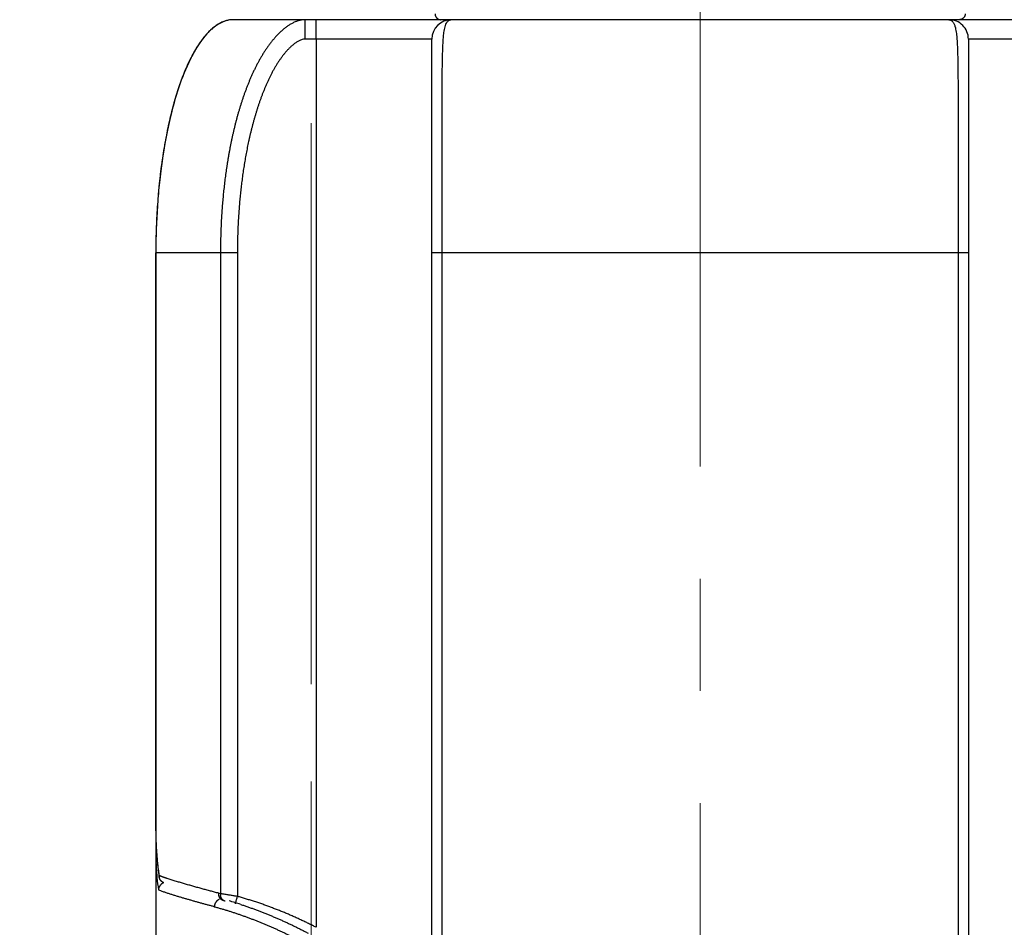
# Model space of a CAD drawing. Header units: millimetres. Extents: x 0 to 1071, y 0 to 742.
# Tile 120 of 130: x 759 to 785, y 438 to 462. Entities that reach past the tile are written whole.
import ezdxf

# ---------------------------------------------------------------- set-up
doc = ezdxf.new("R2010")
doc.units = ezdxf.units.MM
doc.header["$LTSCALE"] = 0.454724
doc.linetypes.add('CENTER', pattern=[50.8, 31.75, -6.35, 6.35, -6.35])
doc.layers.add('NoLayerName_001', color=7, linetype='Continuous')
doc.styles.get("Standard").update_dxf_attribs({"font": 'txt', "bigfont": 'extfont2'})
doc.dimstyles.get("Standard").update_dxf_attribs({"dimtxt": 2.5, "dimasz": 2.5, "dimexe": 1, "dimexo": 1, "dimtad": 1, "dimdec": 3, "dimzin": 0, "dimdsep": 46, "dimtxsty": 'Standard', "dimcen": 2.5, "dimadec": 3, "dimazin": 0, "dimtfac": 0.75, "dimtdec": 3, "dimtmove": 0, "dimatfit": 3, "dimfxl": 1, "dimarcsym": 0})

# ---------------------------------------------------------------- blocks, each defined once
blk = doc.blocks.new('_OPEN30')
at = {"color": 0, "linetype": 'ByBlock', "lineweight": -2}
for p, q in [((-1, 0.267949), (0, 0)), ((0, 0), (-1, -0.267949)), ((0, 0), (-1, 0))]:
    blk.add_line(p, q, dxfattribs=at)
blk = doc.blocks.new('*D112')
at = {"layer": 'Defpoints', "color": 0}
for p in [(766.703, 444.589), (776.703, 427.089), (766.703, 405.506)]:
    blk.add_point(p, dxfattribs=at)
at = {"layer": 'NoLayerName_001', "color": 0, "linetype": 'Continuous', "lineweight": 13}
for p, q in [((766.703, 442.089), (766.703, 403.006)), ((776.703, 424.589), (776.703, 403.006)), ((762.953, 405.506), (759.203, 405.506)), ((776.703, 405.506), (766.703, 405.506)), ((776.703, 405.506), (799.537, 405.506)), ((780.453, 405.506), (784.203, 405.506))]:
    blk.add_line(p, q, dxfattribs=at)
at = {"layer": 'NoLayerName_001', "color": 0, "lineweight": 13, "xscale": 3.75, "yscale": 3.75, "zscale": 3.75}
blk.add_blockref('_OPEN30', (766.703, 405.506), dxfattribs=at)
at = {"layer": 'NoLayerName_001', "color": 0, "lineweight": 13, "xscale": 3.75, "yscale": 3.75, "zscale": 3.75, "rotation": 180}
blk.add_blockref('_OPEN30', (776.703, 405.506), dxfattribs=at)
at = {"layer": 'NoLayerName_001', "color": 0, "lineweight": 13, "insert": (791.87, 412.381), "char_height": 8.75, "attachment_point": 5}
blk.add_mtext('\\W0.8000;10', dxfattribs=at)

msp = doc.modelspace()

# ---------------------------------------------------------------- linework, layer by layer
at = {"layer": 'NoLayerName_001', "color": 4, "linetype": 'CENTER', "lineweight": 13}
for p, q in [((766.703257, 444.589453), (766.703257, 582.089453)), ((776.703257, 427.089454), (776.703257, 485.348693))]:
    msp.add_line(p, q, dxfattribs=at)
at = {"layer": 'NoLayerName_001', "color": 60, "linetype": 'Continuous', "lineweight": 25}
for p, q in [((788.703257, 461.689454), (764.703257, 461.689454)), ((769.803257, 461.189454), (766.54656, 461.189454)), ((766.829437, 461.189454), (766.829437, 438.33325)), ((769.803257, 435.118472), (769.803257, 461.189454)), ((786.859955, 461.189454), (783.603257, 461.189454)), ((783.603257, 461.189454), (783.603257, 435.118472)), ((764.802913, 455.689454), (762.703257, 455.689454)), ((762.703257, 440.813198), (762.703257, 455.689454)), ((762.703257, 455.689454), (762.703257, 434.439454)), ((764.366685, 455.689454), (764.366685, 439.198044)), ((764.802913, 455.689454), (764.802913, 439.128259)), ((783.603257, 455.689454), (769.803257, 455.689454)), ((770.06622, 435.115114), (770.06622, 455.689454)), ((783.340294, 455.689454), (783.340294, 435.115114)), ((762.712454, 440.405644), (762.726511, 440.177064)), ((762.77407, 439.743298), (762.792626, 439.62396)), ((762.792613, 439.623986), (762.790196, 439.662735))]:
    msp.add_line(p, q, dxfattribs=at)
for points in [[(762.703257, 440.81326), (762.704818, 440.642136), (762.712454, 440.405644)], [(762.726511, 440.177064), (762.747037, 439.956304), (762.77407, 439.743298)]]:
    msp.add_lwpolyline(points, dxfattribs=at)
for centre, radius, start, end in [((764.703936, 461.018562), 0.670909, 92.3413795, 98.922053), ((764.703546, 461.022131), 0.667323, 90.0247503, 98.9041062), ((764.703267, 461.030204), 0.659249, 90.0008101, 92.3246304), ((770.303257, 461.189454), 0.5, 90, 180), ((770.303284, 461.582439), 0.107014, 90.014422, 97.3656527), ((783.103257, 461.189454), 0.5, 359.9999533, 90), ((780.53316, 455.689288), 17.829902, 179.006522, 179.9994677), ((780.531783, 455.689296), 17.828526, 179.0402617, 179.9994939), ((771.67242, 440.812346), 8.969163, 179.99456, 180.9288292), ((771.284014, 440.806808), 8.580718, 180.9338938, 181.1949008), ((770.900836, 440.79822), 8.197444, 181.1907428, 182.4580283), ((770.378067, 440.777475), 7.674267, 182.4706771, 182.951661), ((770.184692, 440.767595), 7.48064, 182.952356, 183.2781218), ((769.964793, 440.754796), 7.260368, 183.2765086, 183.9335313), ((769.646495, 440.732728), 6.941306, 183.9320419, 184.8059811), ((768.983672, 440.67467), 6.27595, 184.7847902, 188.1212033), ((769.14035, 440.214374), 6.435249, 183.9501241, 185.4120234), ((768.228561, 440.573618), 5.51414, 188.1901342, 189.5083719), ((763.348997, 441.043205), 1.489295, 247.9617869, 248.4934234), ((768.488435, 440.15213), 5.78037, 185.4072698, 188.5325777), ((762.979225, 439.283774), 0.208338, 130.3724921, 139.8927363), ((761.855458, 429.841751), 9.687439, 74.9759157, 75.2484605), ((764.585653, 439.184789), 0.219369, 176.5360727, 188.3172525), ((762.020459, 430.137374), 9.240376, 71.9151729, 73.8721936)]:
    msp.add_arc(centre, radius, start, end, dxfattribs=at)
msp.add_ellipse((764.703257, 455.689454), major_axis=(0, -6), ratio=0.333333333, start_param=3.141592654, end_param=4.71238898, dxfattribs=at)
for points, knots in [([(764.599884, 461.681353), (764.567334, 461.67385), (764.500136, 461.661824), (764.402627, 461.623011), (764.305652, 461.571844), (764.209908, 461.506137), (764.115442, 461.426759), (764.022488, 461.333663), (763.931242, 461.227057), (763.841946, 461.107122), (763.754734, 460.974214), (763.669788, 460.828704), (763.587295, 460.670974), (763.507447, 460.501408), (763.43044, 460.320391), (763.356467, 460.128312), (763.285731, 459.925569), (763.21844, 459.712608), (763.154706, 459.489969), (763.094658, 459.258228), (763.038429, 459.017973), (762.986152, 458.76979), (762.937957, 458.514268), (762.893979, 458.251994), (762.854348, 457.983563), (762.819202, 457.709595), (762.788577, 457.430755), (762.762533, 457.147734), (762.741065, 456.861226), (762.724418, 456.571922), (762.711887, 456.280534), (762.708196, 456.085585), (762.705759, 455.987921)], [0, 0, 0, 0, 0.100211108, 0.204120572, 0.313217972, 0.428745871, 0.551710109, 0.682907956, 0.822962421, 0.972321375, 1.131185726, 1.299616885, 1.477589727, 1.665013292, 1.861746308, 2.067608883, 2.28239139, 2.505831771, 2.737535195, 2.977058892, 3.223942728, 3.477713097, 3.73788602, 4.003969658, 4.275466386, 4.551858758, 4.832561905, 5.116969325, 5.40446977, 5.694448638, 5.986289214, 6.279373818, 6.279373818, 6.279373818, 6.279373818]), ([(764.600257, 461.681412), (764.567741, 461.673937), (764.50062, 461.661964), (764.403211, 461.623273), (764.306334, 461.572253), (764.210683, 461.506722), (764.116307, 461.427548), (764.023436, 461.334684), (763.932268, 461.228337), (763.843043, 461.108686), (763.755896, 460.976086), (763.671007, 460.830904), (763.588563, 460.673523), (763.508756, 460.504325), (763.43178, 460.323695), (763.35783, 460.132018), (763.287104, 459.929693), (763.219814, 459.717162), (763.156069, 459.494961), (763.096001, 459.263665), (763.039741, 459.02386), (762.98742, 458.776129), (762.93917, 458.52106), (762.895124, 458.259239), (762.855413, 457.991257), (762.820174, 457.717731), (762.789445, 457.439325), (762.763287, 457.156724), (762.741693, 456.870622), (762.724908, 456.581708), (762.712229, 456.290691), (762.708429, 456.095981), (762.705938, 455.998433)], [0, 0, 0, 0, 0.100091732, 0.203866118, 0.312809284, 0.428161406, 0.550926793, 0.681901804, 0.821708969, 0.970797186, 1.129369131, 1.297487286, 1.475127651, 1.662200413, 1.858565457, 2.064044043, 2.278427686, 2.501457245, 2.732741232, 2.971838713, 3.218291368, 3.471627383, 3.731364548, 3.99701277, 4.268076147, 4.544040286, 4.824323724, 5.108322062, 5.395426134, 5.68502339, 5.976499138, 6.269237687, 6.269237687, 6.269237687, 6.269237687]), ([(766.550923, 461.689453), (766.522866, 461.687377), (766.466319, 461.68605), (766.38349, 461.667032), (766.303319, 461.639876), (766.226556, 461.604266), (766.15311, 461.562548), (766.082705, 461.515924), (766.015301, 461.46513), (765.950677, 461.410875), (765.888695, 461.353641), (765.829182, 461.293849), (765.771966, 461.231844), (765.716964, 461.167841), (765.664065, 461.102059), (765.613161, 461.03471), (765.564132, 460.966004), (765.516867, 460.896107), (765.471303, 460.825119), (765.427358, 460.753133), (765.38495, 460.680238), (765.343995, 460.606521), (765.304415, 460.532061), (765.266162, 460.456911), (765.229182, 460.381125), (765.193421, 460.304756), (765.158824, 460.227856), (765.125339, 460.15047), (765.092931, 460.072631), (765.061562, 459.994368), (765.031194, 459.915712), (765.001788, 459.836693), (764.973307, 459.757338), (764.945727, 459.677666), (764.91902, 459.597697), (764.89316, 459.517451), (764.868121, 459.436946), (764.84387, 459.356202), (764.820417, 459.275224), (764.797627, 459.194055), (764.783145, 459.139748), (764.775815, 459.112619)], [0, 0, 0, 0, 0.084402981, 0.169107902, 0.253664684, 0.338083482, 0.422504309, 0.506868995, 0.591230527, 0.675569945, 0.759902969, 0.844243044, 0.928586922, 1.012958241, 1.097362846, 1.181784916, 1.266189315, 1.350552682, 1.434892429, 1.519223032, 1.603551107, 1.68787597, 1.772196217, 1.856516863, 1.940840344, 2.025165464, 2.109487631, 2.193803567, 2.27811659, 2.362429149, 2.446741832, 2.53105346, 2.615362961, 2.699671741, 2.783980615, 2.868289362, 2.952596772, 3.036902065, 3.121206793, 3.205512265, 3.289819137, 3.289819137, 3.289819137, 3.289819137]), ([(766.54656, 461.189454), (766.54659, 461.222793), (766.546603, 461.285304), (766.546843, 461.372818), (766.547157, 461.445747), (766.547516, 461.50409), (766.547869, 461.547846), (766.548202, 461.581183), (766.548504, 461.606185), (766.548775, 461.624938), (766.54898, 461.63744), (766.549136, 461.645773), (766.549265, 461.652019), (766.549409, 461.658263), (766.549569, 461.664517), (766.549724, 461.670778), (766.549954, 461.67702), (766.550144, 461.683263), (766.550699, 461.687383), (766.550923, 461.689454)], [0, 0, 0, 0, 0.1000173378, 0.1875325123, 0.2625454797, 0.3188054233, 0.3625627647, 0.3938185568, 0.4188222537, 0.4375749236, 0.4500818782, 0.4563332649, 0.4625794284, 0.4688215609, 0.4750729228, 0.481347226, 0.4876084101, 0.4938171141, 0.500066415, 0.500066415, 0.500066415, 0.500066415]), ([(766.829437, 461.189454), (766.829467, 461.222793), (766.82948, 461.285304), (766.829719, 461.372818), (766.830034, 461.445747), (766.830393, 461.50409), (766.830746, 461.547846), (766.831079, 461.581183), (766.831381, 461.606185), (766.831652, 461.624938), (766.831857, 461.63744), (766.832012, 461.645773), (766.832142, 461.652019), (766.832285, 461.658263), (766.832446, 461.664517), (766.832601, 461.670778), (766.832831, 461.67702), (766.833021, 461.683263), (766.833576, 461.687383), (766.8338, 461.689454)], [0, 0, 0, 0, 0.1000173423, 0.1875325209, 0.2625454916, 0.3188054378, 0.3625627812, 0.3938185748, 0.4188222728, 0.4375749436, 0.4500818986, 0.4563332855, 0.4625794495, 0.4688215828, 0.475072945, 0.4813472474, 0.4876084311, 0.4938171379, 0.5000664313, 0.5000664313, 0.5000664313, 0.5000664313]), ([(767.169215, 461.69537), (767.169827, 461.694167), (767.170553, 461.69147), (767.173033, 461.690223), (767.174024, 461.689454)], [0, 0, 0, 0, 0.004049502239, 0.007812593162, 0.007812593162, 0.007812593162, 0.007812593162]), ([(769.886614, 461.838668), (769.886695, 461.836082), (769.886759, 461.830899), (769.887448, 461.823143), (769.888485, 461.815415), (769.889932, 461.807741), (769.891768, 461.800143), (769.893993, 461.792647), (769.896601, 461.785276), (769.899592, 461.778055), (769.902956, 461.771005), (769.906681, 461.764142), (769.910755, 461.757484), (769.915167, 461.751048), (769.919905, 461.744851), (769.924957, 461.738908), (769.930312, 461.733238), (769.935958, 461.727857), (769.941878, 461.722778), (769.948056, 461.718013), (769.954475, 461.713575), (769.961118, 461.709476), (769.96797, 461.70573), (769.975012, 461.702349), (769.982229, 461.699346), (769.989598, 461.69673), (769.997096, 461.694505), (770.004697, 461.692675), (770.012376, 461.69124), (770.020107, 461.690223), (770.027866, 461.689561), (770.03305, 461.689523), (770.035637, 461.689454)], [0, 0, 0, 0, 0.0077623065, 0.015543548, 0.0233399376, 0.0311473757, 0.0389616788, 0.0467788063, 0.0545950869, 0.0624075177, 0.0702154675, 0.0780199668, 0.0858217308, 0.0936212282, 0.1014188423, 0.1092150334, 0.117010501, 0.1248062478, 0.13260303, 0.1404012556, 0.1482012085, 0.1560032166, 0.163807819, 0.1716159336, 0.1794289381, 0.1872464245, 0.1950651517, 0.202881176, 0.210690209, 0.2184878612, 0.2262698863, 0.2340324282, 0.2340324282, 0.2340324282, 0.2340324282]), ([(770.06622, 455.689454), (770.066346, 456.902827), (770.063915, 458.235161), (770.067356, 459.662655), (770.068642, 459.948151), (770.070112, 460.162272), (770.071444, 460.305018), (770.072538, 460.400181), (770.073483, 460.47155), (770.074574, 460.542915), (770.07583, 460.614274), (770.077274, 460.685628), (770.078955, 460.756977), (770.080915, 460.828325), (770.083201, 460.899672), (770.085852, 460.971019), (770.088938, 461.042357), (770.092749, 461.113657), (770.097549, 461.184883), (770.103639, 461.255997), (770.111193, 461.326963), (770.120996, 461.39773), (770.133957, 461.467935), (770.152248, 461.537373), (770.179665, 461.602523), (770.220184, 461.665671), (770.268239, 461.67854), (770.289565, 461.68857)], [0, 0, 0, 0, 3.640119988, 3.996994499, 4.282491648, 4.496616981, 4.639371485, 4.710748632, 4.782124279, 4.85349748, 4.924867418, 4.996234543, 5.067602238, 5.138974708, 5.210356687, 5.281753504, 5.353163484, 5.424568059, 5.495953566, 5.567317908, 5.638673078, 5.710049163, 5.781538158, 5.852964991, 5.92430248, 5.995499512, 6.06619941, 6.06619941, 6.06619941, 6.06619941]), ([(783.103257, 461.689453), (783.104863, 461.689415), (783.108079, 461.689394), (783.112896, 461.689033), (783.117703, 461.688482), (783.122488, 461.687708), (783.127243, 461.686725), (783.131955, 461.685537), (783.136614, 461.684148), (783.141211, 461.682563), (783.145734, 461.680785), (783.150175, 461.67882), (783.154524, 461.676672), (783.15878, 461.674353), (783.162941, 461.67187), (783.167005, 461.669234), (783.17097, 461.666453), (783.174835, 461.663537), (783.178599, 461.660495), (783.182256, 461.657334), (783.18582, 461.654076), (783.188096, 461.651805), (783.189245, 461.650683)], [0, 0, 0, 0, 0.00481728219, 0.009645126, 0.01448291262, 0.01932947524, 0.02418318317, 0.02904202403, 0.03390368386, 0.03876562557, 0.04362516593, 0.04847958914, 0.053328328, 0.05817367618, 0.06301736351, 0.06786029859, 0.07270262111, 0.07754375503, 0.08238246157, 0.087216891, 0.09204463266, 0.0968627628, 0.0968627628, 0.0968627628, 0.0968627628]), ([(783.519901, 461.838668), (783.51982, 461.836082), (783.519756, 461.830899), (783.519067, 461.823143), (783.51803, 461.815415), (783.516582, 461.807741), (783.514747, 461.800143), (783.512522, 461.792647), (783.509913, 461.785276), (783.506923, 461.778055), (783.503559, 461.771005), (783.499834, 461.764142), (783.49576, 461.757484), (783.491348, 461.751048), (783.48661, 461.744851), (783.481557, 461.738908), (783.476202, 461.733238), (783.470556, 461.727857), (783.464636, 461.722778), (783.458459, 461.718013), (783.45204, 461.713575), (783.445396, 461.709476), (783.438545, 461.70573), (783.431503, 461.702349), (783.424286, 461.699346), (783.416916, 461.69673), (783.409419, 461.694505), (783.401818, 461.692675), (783.394139, 461.69124), (783.386407, 461.690223), (783.378648, 461.689561), (783.373465, 461.689523), (783.370878, 461.689454)], [0, 0, 0, 0, 0.0077623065, 0.015543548, 0.0233399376, 0.0311473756, 0.0389616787, 0.0467788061, 0.0545950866, 0.0624075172, 0.070215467, 0.0780199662, 0.0858217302, 0.0936212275, 0.1014188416, 0.1092150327, 0.1170105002, 0.124806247, 0.1326030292, 0.1404012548, 0.1482012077, 0.1560032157, 0.1638078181, 0.1716159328, 0.1794289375, 0.187246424, 0.1950651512, 0.2028811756, 0.2106902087, 0.2184878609, 0.226269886, 0.2340324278, 0.2340324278, 0.2340324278, 0.2340324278]), ([(783.189245, 461.650683), (783.203349, 461.630118), (783.235791, 461.59118), (783.259431, 461.518959), (783.277121, 461.446345), (783.289402, 461.372457), (783.298645, 461.298228), (783.305739, 461.223739), (783.311292, 461.149148), (783.315846, 461.074492), (783.319538, 460.999783), (783.322537, 460.925039), (783.324998, 460.850273), (783.327098, 460.775498), (783.328911, 460.70072), (783.330464, 460.62594), (783.331797, 460.551157), (783.333327, 460.451443), (783.334873, 460.326793), (783.3365, 460.152276), (783.337993, 459.927892), (783.339365, 459.603778), (783.342215, 458.182656), (783.340232, 456.861258), (783.340295, 455.689454)], [0, 0, 0, 0, 0.074808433, 0.150053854, 0.224788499, 0.29957614, 0.374417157, 0.449222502, 0.524012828, 0.598804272, 0.673602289, 0.748407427, 0.823215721, 0.898020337, 0.972819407, 1.047615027, 1.122409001, 1.197202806, 1.346793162, 1.496386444, 1.720775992, 2.019959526, 2.468735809, 5.984148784, 5.984148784, 5.984148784, 5.984148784]), ([(766.54656, 461.189454), (766.520143, 461.18531), (766.466153, 461.181642), (766.392004, 461.148409), (766.322301, 461.108834), (766.256881, 461.061993), (766.195229, 461.010492), (766.136816, 460.955383), (766.081452, 460.897314), (766.028733, 460.836851), (765.97845, 460.774346), (765.930355, 460.710137), (765.884291, 460.64445), (765.840147, 460.577444), (765.79779, 460.509284), (765.75709, 460.440126), (765.717907, 460.370115), (765.680172, 460.299331), (765.643814, 460.227842), (765.608757, 460.15571), (765.574926, 460.082997), (765.542251, 460.00976), (765.510689, 459.936037), (765.480192, 459.861866), (765.450715, 459.787285), (765.422208, 459.712331), (765.394632, 459.637032), (765.367955, 459.561411), (765.342143, 459.48549), (765.317162, 459.40929), (765.292978, 459.332833), (765.269569, 459.256132), (765.246918, 459.179201), (765.225004, 459.102053), (765.203808, 459.0247), (765.183309, 458.947156), (765.163491, 458.869433), (765.144327, 458.791544), (765.125823, 458.713499), (765.107864, 458.635329), (765.096479, 458.583085), (765.090713, 458.556981)], [0, 0, 0, 0, 0.080219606, 0.160504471, 0.240673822, 0.320984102, 0.401340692, 0.481568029, 0.561757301, 0.641947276, 0.722153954, 0.802363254, 0.882575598, 0.962805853, 1.043052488, 1.123298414, 1.20352083, 1.283725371, 1.363922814, 1.444118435, 1.524312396, 1.604503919, 1.684695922, 1.764889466, 1.845083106, 1.925273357, 2.005460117, 2.085646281, 2.165833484, 2.246022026, 2.326211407, 2.406402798, 2.486597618, 2.566796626, 2.646999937, 2.727207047, 2.807416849, 2.887627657, 2.967837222, 3.048042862, 3.128243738, 3.128243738, 3.128243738, 3.128243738]), ([(764.775815, 459.112619), (764.768722, 459.085426), (764.754366, 459.031083), (764.733851, 458.949305), (764.713928, 458.86738), (764.694696, 458.785287), (764.676111, 458.703043), (764.658169, 458.620652), (764.640856, 458.538125), (764.624158, 458.455469), (764.608064, 458.372693), (764.592561, 458.289806), (764.577635, 458.206814), (764.563274, 458.123726), (764.549473, 458.040545), (764.536224, 457.957278), (764.523519, 457.873926), (764.511353, 457.790496), (764.499718, 457.706991), (764.488607, 457.623414), (764.478013, 457.539771), (764.467929, 457.456065), (764.458349, 457.372301), (764.449265, 457.288482), (764.440673, 457.204611), (764.432572, 457.120692), (764.424956, 457.036727), (764.417822, 456.95272), (764.411166, 456.868672), (764.404985, 456.784588), (764.399275, 456.700469), (764.394033, 456.61632), (764.389255, 456.532143), (764.384937, 456.44794), (764.381078, 456.363715), (764.377678, 456.27947), (764.374735, 456.195209), (764.372244, 456.110934), (764.370223, 456.026649), (764.3686, 455.942355), (764.367959, 455.886154), (764.367584, 455.858055)], [0, 0, 0, 0, 0.084308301, 0.168617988, 0.252929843, 0.337244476, 0.421562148, 0.505882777, 0.590205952, 0.674530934, 0.758856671, 0.8431818, 0.92750466, 1.011824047, 1.096140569, 1.180455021, 1.26476805, 1.349080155, 1.433391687, 1.517702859, 1.602013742, 1.686324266, 1.77063423, 1.854943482, 1.939252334, 2.023561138, 2.107870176, 2.192179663, 2.27648975, 2.360800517, 2.445111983, 2.529424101, 2.61373676, 2.698049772, 2.78236285, 2.866675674, 2.950987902, 3.035299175, 3.119609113, 3.203917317, 3.288223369, 3.288223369, 3.288223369, 3.288223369]), ([(765.090713, 458.556981), (765.085146, 458.530835), (765.073868, 458.478573), (765.05781, 458.400001), (765.042253, 458.321331), (765.027279, 458.242549), (765.012854, 458.163667), (764.998974, 458.084687), (764.985627, 458.005618), (764.972802, 457.926464), (764.960489, 457.84723), (764.948683, 457.76792), (764.937376, 457.688538), (764.926563, 457.609085), (764.916236, 457.529566), (764.90639, 457.449983), (764.897017, 457.37034), (764.888111, 457.29064), (764.879666, 457.210885), (764.871675, 457.131079), (764.864135, 457.051226), (764.857043, 456.971327), (764.850399, 456.891387), (764.844198, 456.811409), (764.83844, 456.731395), (764.833122, 456.651349), (764.828242, 456.571274), (764.823797, 456.491174), (764.819786, 456.411051), (764.816207, 456.330909), (764.813057, 456.25075), (764.810334, 456.170579), (764.808036, 456.090398), (764.806161, 456.01021), (764.804704, 455.930019), (764.803679, 455.849827), (764.803018, 455.769639), (764.802982, 455.716181), (764.802913, 455.689454)], [0, 0, 0, 0, 0.080197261, 0.160391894, 0.240584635, 0.320775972, 0.400966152, 0.481155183, 0.561342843, 0.641528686, 0.721712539, 0.801895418, 0.882078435, 0.962262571, 1.042448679, 1.122637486, 1.202829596, 1.283025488, 1.363225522, 1.443429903, 1.523638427, 1.603850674, 1.684066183, 1.764284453, 1.844504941, 1.924727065, 2.004950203, 2.085173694, 2.16539684, 2.245618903, 2.32583911, 2.406056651, 2.486270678, 2.566480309, 2.646684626, 2.726882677, 2.807073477, 2.887256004, 2.887256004, 2.887256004, 2.887256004]), ([(764.367584, 455.858055), (764.367359, 455.829954), (764.366759, 455.773756), (764.366759, 455.717554), (764.366684, 455.689454)], [0, 0, 0, 0, 0.0843034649, 0.1686038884, 0.1686038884, 0.1686038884, 0.1686038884]), ([(762.703257, 440.288538), (762.703271, 440.279907), (762.703278, 440.262647), (762.703404, 440.236756), (762.703602, 440.210866), (762.703884, 440.184977), (762.704249, 440.159087), (762.704697, 440.133198), (762.705229, 440.10731), (762.705848, 440.081423), (762.706553, 440.055538), (762.707347, 440.029655), (762.708229, 440.003775), (762.709203, 439.977899), (762.710267, 439.952026), (762.711424, 439.926157), (762.712675, 439.900293), (762.71402, 439.874434), (762.715461, 439.848581), (762.717002, 439.822734), (762.718628, 439.796893), (762.71981, 439.779673), (762.720388, 439.771062)], [0, 0, 0, 0, 0.0258906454, 0.0517812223, 0.0776719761, 0.1035631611, 0.1294550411, 0.1553478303, 0.1812414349, 0.2071356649, 0.2330303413, 0.2589252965, 0.2848203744, 0.3107154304, 0.3366103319, 0.3625049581, 0.3883992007, 0.4142929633, 0.4401861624, 0.4660787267, 0.4919705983, 0.5178617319, 0.5178617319, 0.5178617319, 0.5178617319]), ([(762.715233, 440.34193), (762.714859, 440.341094), (762.714099, 440.339428), (762.713031, 440.336896), (762.712009, 440.334345), (762.711041, 440.331771), (762.710125, 440.329175), (762.709263, 440.326558), (762.708455, 440.32392), (762.707703, 440.321264), (762.707006, 440.31859), (762.706366, 440.315901), (762.705784, 440.313198), (762.705259, 440.310484), (762.704794, 440.307759), (762.704388, 440.305025), (762.704043, 440.302285), (762.703758, 440.299539), (762.703535, 440.29679), (762.703377, 440.294039), (762.703274, 440.291288), (762.703268, 440.289454), (762.703258, 440.288538)], [0, 0, 0, 0, 0.00274738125, 0.00549462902, 0.00824259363, 0.01099216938, 0.01374429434, 0.01649975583, 0.01925829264, 0.0220192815, 0.02478211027, 0.02754618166, 0.03031091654, 0.03307575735, 0.03584017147, 0.03860365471, 0.04136573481, 0.04412597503, 0.04688397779, 0.04963938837, 0.05239189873, 0.05514125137, 0.05514125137, 0.05514125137, 0.05514125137]), ([(762.877681, 439.629745), (762.87518, 439.630641), (762.870176, 439.632428), (762.86268, 439.635136), (762.85519, 439.637859), (762.847707, 439.640603), (762.840232, 439.643369), (762.83401, 439.645693), (762.829037, 439.647566), (762.82531, 439.648977), (762.821586, 439.650395), (762.817865, 439.651821), (762.814146, 439.653254), (762.810431, 439.654695), (762.806718, 439.656143), (762.804246, 439.657116), (762.80301, 439.657602)], [0, 0, 0, 0, 0.00796994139, 0.01593990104, 0.0239099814, 0.03188022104, 0.03985053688, 0.04782085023, 0.05180598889, 0.05579110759, 0.05977620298, 0.06376127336, 0.06774631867, 0.07173134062, 0.0757163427, 0.0797013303, 0.0797013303, 0.0797013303, 0.0797013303]), ([(762.995295, 439.589559), (762.991361, 439.590859), (762.983492, 439.593456), (762.9717, 439.597382), (762.959913, 439.601327), (762.948135, 439.605297), (762.936365, 439.609293), (762.924605, 439.613317), (762.912855, 439.617371), (762.901117, 439.621459), (762.88939, 439.625577), (762.881585, 439.628358), (762.877681, 439.629745)], [0, 0, 0, 0, 0.0124291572, 0.0248583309, 0.0372876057, 0.049717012, 0.0621464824, 0.0745759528, 0.0870053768, 0.0994347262, 0.1118639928, 0.1242931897, 0.1242931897, 0.1242931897, 0.1242931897]), ([(762.81988, 439.417989), (762.818466, 439.416252), (762.815595, 439.412809), (762.811538, 439.407441), (762.807633, 439.401953), (762.803911, 439.396332), (762.80037, 439.390589), (762.797016, 439.384729), (762.793854, 439.37876), (762.790888, 439.372687), (762.788124, 439.366519), (762.785565, 439.36026), (762.783218, 439.353919), (762.781084, 439.347503), (762.779166, 439.34102), (762.777467, 439.33448), (762.775989, 439.32789), (762.774735, 439.321259), (762.773705, 439.314595), (762.772911, 439.307907), (762.77232, 439.301204), (762.772154, 439.296724), (762.772042, 439.294487)], [0, 0, 0, 0, 0.006718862, 0.0134460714, 0.0201806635, 0.0269216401, 0.0336679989, 0.0404187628, 0.0471730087, 0.0539298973, 0.0606887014, 0.0674488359, 0.0742097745, 0.0809705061, 0.0877298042, 0.0944864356, 0.1012391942, 0.1079869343, 0.1147286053, 0.1214632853, 0.1281902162, 0.1349088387, 0.1349088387, 0.1349088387, 0.1349088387]), ([(762.85668, 439.510806), (762.855023, 439.512256), (762.851668, 439.515114), (762.846864, 439.519665), (762.842199, 439.524368), (762.837704, 439.529244), (762.833378, 439.53428), (762.829231, 439.53947), (762.825267, 439.544805), (762.821495, 439.55028), (762.817919, 439.555886), (762.814547, 439.561618), (762.811385, 439.567467), (762.808434, 439.573424), (762.805698, 439.579481), (762.803176, 439.585627), (762.800871, 439.591855), (762.798786, 439.598154), (762.796918, 439.604517), (762.79528, 439.610934), (762.793837, 439.617391), (762.793094, 439.621735), (762.792695, 439.6239)], [0, 0, 0, 0, 0.0066049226, 0.013219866, 0.0198436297, 0.0264749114, 0.0331123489, 0.0397545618, 0.0464001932, 0.0530479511, 0.0596966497, 0.0663452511, 0.0729930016, 0.0796395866, 0.0862845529, 0.0929271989, 0.0995666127, 0.1062017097, 0.1128312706, 0.119453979, 0.1260684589, 0.1326733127, 0.1326733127, 0.1326733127, 0.1326733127]), ([(762.908792, 439.479857), (762.907238, 439.479278), (762.904117, 439.478146), (762.899495, 439.476279), (762.894907, 439.474312), (762.890363, 439.472229), (762.885866, 439.470036), (762.881419, 439.467734), (762.877025, 439.465327), (762.87269, 439.462815), (762.868415, 439.460202), (762.864206, 439.45749), (762.860066, 439.45468), (762.855997, 439.451776), (762.852006, 439.448776), (762.848086, 439.445697), (762.84555, 439.443555), (762.844273, 439.442496)], [0, 0, 0, 0, 0.00497521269, 0.00995951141, 0.01495162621, 0.01995022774, 0.02495393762, 0.02996133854, 0.03497098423, 0.03998140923, 0.04499113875, 0.04999869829, 0.05500262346, 0.06000146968, 0.06499382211, 0.06997830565, 0.0749535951, 0.0749535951, 0.0749535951, 0.0749535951]), ([(762.905669, 439.480807), (762.904498, 439.481317), (762.902146, 439.48232), (762.898662, 439.483928), (762.895202, 439.485598), (762.891774, 439.48734), (762.888378, 439.489149), (762.885016, 439.491026), (762.881692, 439.492969), (762.878406, 439.494978), (762.875162, 439.497052), (762.87196, 439.499189), (762.868804, 439.501389), (762.865695, 439.50365), (762.862636, 439.505974), (762.859623, 439.508349), (762.857665, 439.509992), (762.85668, 439.510806)], [0, 0, 0, 0, 0.00383242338, 0.00766994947, 0.01151176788, 0.01535706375, 0.01920502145, 0.0230548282, 0.02690567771, 0.03075677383, 0.0346073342, 0.03845659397, 0.04230380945, 0.04614826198, 0.04998926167, 0.05382615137, 0.05765831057, 0.05765831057, 0.05765831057, 0.05765831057]), ([(764.322151, 439.209883), (764.286566, 439.219293), (764.215382, 439.238054), (764.108698, 439.266547), (764.002079, 439.295286), (763.895544, 439.324335), (763.806841, 439.348817), (763.735929, 439.368583), (763.682771, 439.383501), (763.629641, 439.398515), (763.576539, 439.41363), (763.523467, 439.428849), (763.470427, 439.444177), (763.417422, 439.459625), (763.364455, 439.475207), (763.311532, 439.490935), (763.258656, 439.506822), (763.20583, 439.522878), (763.153062, 439.539126), (763.100373, 439.555627), (763.047761, 439.572367), (763.012792, 439.583855), (762.995295, 439.589559)], [0, 0, 0, 0, 0.110421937, 0.220845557, 0.331269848, 0.441694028, 0.552117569, 0.607329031, 0.662540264, 0.717751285, 0.77296213, 0.828172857, 0.883383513, 0.938594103, 0.993804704, 1.04901549, 1.104226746, 1.159438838, 1.214651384, 1.269863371, 1.325074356, 1.380284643, 1.380284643, 1.380284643, 1.380284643]), ([(764.207104, 438.863006), (764.179522, 438.870399), (764.124349, 438.885148), (764.041652, 438.907502), (763.958995, 438.93001), (763.876391, 438.952707), (763.793841, 438.9756), (763.71135, 438.998701), (763.62892, 439.022022), (763.54656, 439.045584), (763.477991, 439.065446), (763.423179, 439.081485), (763.382093, 439.093593), (763.341031, 439.105784), (763.299993, 439.118061), (763.258982, 439.130427), (763.217998, 439.142887), (763.17705, 439.155465), (763.136145, 439.168181), (763.095292, 439.181058), (763.054498, 439.194119), (763.013771, 439.207384), (762.97312, 439.220878), (762.932552, 439.234616), (762.892086, 439.248664), (762.85179, 439.263193), (762.81162, 439.278088), (762.785271, 439.289112), (762.772044, 439.294486)], [0, 0, 0, 0, 0.08566523, 0.171331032, 0.256997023, 0.342662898, 0.428328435, 0.513993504, 0.599658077, 0.68532238, 0.770986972, 0.813819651, 0.85665275, 0.899486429, 0.94232087, 0.985156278, 1.027992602, 1.070829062, 1.113664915, 1.15649966, 1.199333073, 1.242165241, 1.28499661, 1.327827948, 1.370660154, 1.413496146, 1.456336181, 1.499167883, 1.499167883, 1.499167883, 1.499167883]), ([(764.447411, 439.016664), (764.444263, 439.017621), (764.437909, 439.01939), (764.428657, 439.022941), (764.419603, 439.027), (764.410815, 439.031637), (764.402326, 439.036801), (764.394176, 439.042471), (764.386401, 439.048623), (764.379019, 439.05523), (764.372045, 439.062265), (764.365493, 439.069703), (764.359375, 439.077519), (764.353705, 439.085689), (764.348497, 439.094188), (764.343753, 439.102982), (764.339471, 439.112039), (764.335652, 439.121327), (764.332295, 439.130811), (764.329401, 439.14046), (764.326969, 439.150241), (764.324998, 439.160122), (764.323491, 439.170068), (764.322442, 439.180048), (764.32187, 439.190029), (764.321702, 439.199981), (764.322043, 439.206588), (764.322157, 439.209883)], [0, 0, 0, 0, 0.0098723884, 0.0197726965, 0.0296938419, 0.0396266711, 0.0495606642, 0.0594846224, 0.0693915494, 0.0792889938, 0.0891862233, 0.0990909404, 0.1090095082, 0.1189471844, 0.1289083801, 0.1388961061, 0.1489106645, 0.1589497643, 0.1690088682, 0.1790815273, 0.1891597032, 0.1992340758, 0.2092943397, 0.2193294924, 0.229328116, 0.2392786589, 0.2491697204, 0.2491697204, 0.2491697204, 0.2491697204]), ([(764.802913, 439.128259), (764.773844, 439.132988), (764.715711, 439.142487), (764.628473, 439.156491), (764.533936, 439.171485), (764.453918, 439.18401), (764.395753, 439.193309), (764.373952, 439.196863), (764.366685, 439.198044)], [0, 0, 0, 0, 0.0883550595, 0.1767101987, 0.2650655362, 0.3755097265, 0.4196871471, 0.4417758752, 0.4417758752, 0.4417758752, 0.4417758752]), ([(764.398949, 439.072297), (764.398161, 439.073508), (764.396565, 439.075917), (764.394298, 439.079612), (764.392107, 439.083355), (764.390008, 439.087152), (764.387998, 439.091), (764.386078, 439.094898), (764.384247, 439.098843), (764.382507, 439.102832), (764.380855, 439.106863), (764.379294, 439.110931), (764.377821, 439.115034), (764.376438, 439.11917), (764.375144, 439.123334), (764.37394, 439.127525), (764.372824, 439.131739), (764.371797, 439.135973), (764.370859, 439.140224), (764.370012, 439.14449), (764.369242, 439.148766), (764.368815, 439.151628), (764.368591, 439.153057)], [0, 0, 0, 0, 0.0043340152, 0.00866845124, 0.013004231, 0.01734226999, 0.02168347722, 0.02602851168, 0.03037726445, 0.03472939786, 0.03908447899, 0.04344198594, 0.04780131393, 0.05216178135, 0.05652263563, 0.06088305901, 0.0652421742, 0.0695990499, 0.07395270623, 0.07830212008, 0.08264623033, 0.08698394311, 0.08698394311, 0.08698394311, 0.08698394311]), ([(764.752027, 438.93531), (764.752237, 438.936344), (764.752688, 438.938311), (764.753084, 438.941368), (764.754006, 438.944284), (764.754726, 438.947299), (764.755434, 438.950276), (764.756171, 438.953242), (764.758212, 438.96117), (764.760762, 438.971085), (764.764653, 438.985938), (764.769098, 439.00276), (764.775146, 439.02551), (764.783098, 439.055164), (764.792427, 439.089748), (764.799424, 439.115421), (764.802913, 439.128259)], [0, 0, 0, 0, 0.003165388, 0.0060505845, 0.0092257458, 0.0123141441, 0.0153493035, 0.0184059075, 0.0214833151, 0.0399081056, 0.0491195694, 0.0675465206, 0.0921066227, 0.1197391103, 0.1596525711, 0.1995659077, 0.1995659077, 0.1995659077, 0.1995659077]), ([(766.829437, 438.33325), (766.796993, 438.349597), (766.732213, 438.382512), (766.634377, 438.430564), (766.536146, 438.477817), (766.437452, 438.524119), (766.338324, 438.569499), (766.238761, 438.613937), (766.138772, 438.657425), (766.038363, 438.699953), (765.93754, 438.741511), (765.836312, 438.782089), (765.734685, 438.821677), (765.632664, 438.860246), (765.530253, 438.897765), (765.42746, 438.934204), (765.324289, 438.969534), (765.220746, 439.003721), (765.11684, 439.036749), (765.012562, 439.068533), (764.907974, 439.099246), (764.837903, 439.118486), (764.802913, 439.128259)], [0, 0, 0, 0, 0.108987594, 0.217984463, 0.326989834, 0.436003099, 0.545023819, 0.654051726, 0.763086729, 0.872128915, 0.981178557, 1.090236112, 1.199301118, 1.308369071, 1.417435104, 1.526495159, 1.635546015, 1.74458531, 1.853611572, 1.962624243, 2.071623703, 2.180611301, 2.180611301, 2.180611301, 2.180611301]), ([(764.280941, 439.016567), (764.278793, 439.014619), (764.274432, 439.010789), (764.268261, 439.004634), (764.262315, 438.998245), (764.256641, 438.991595), (764.251235, 438.984709), (764.246109, 438.9776), (764.241269, 438.970283), (764.236724, 438.962774), (764.23248, 438.955087), (764.228545, 438.947238), (764.224927, 438.93924), (764.221628, 438.93111), (764.218651, 438.922861), (764.215999, 438.914508), (764.213673, 438.906066), (764.211679, 438.897548), (764.210013, 438.88897), (764.208694, 438.880345), (764.207671, 438.87169), (764.207321, 438.865896), (764.207104, 438.863006)], [0, 0, 0, 0, 0.0086964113, 0.0174076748, 0.0261336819, 0.0348736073, 0.043626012, 0.0523889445, 0.0611600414, 0.0699366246, 0.0787157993, 0.0874945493, 0.0962704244, 0.1050426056, 0.1138102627, 0.122572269, 0.1313272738, 0.1400737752, 0.1488101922, 0.1575349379, 0.1662464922, 0.174943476, 0.174943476, 0.174943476, 0.174943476]), ([(764.332885, 439.048767), (764.331944, 439.048371), (764.330055, 439.047591), (764.327251, 439.046349), (764.324464, 439.045065), (764.321699, 439.043731), (764.318956, 439.042351), (764.316234, 439.040924), (764.313536, 439.039453), (764.310862, 439.037937), (764.308213, 439.036378), (764.305589, 439.034776), (764.302993, 439.033131), (764.300423, 439.031446), (764.297882, 439.029721), (764.29537, 439.027956), (764.292888, 439.026152), (764.290436, 439.024311), (764.288015, 439.022432), (764.285625, 439.020514), (764.283262, 439.018565), (764.281717, 439.01723), (764.280941, 439.016567)], [0, 0, 0, 0, 0.00306433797, 0.00613072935, 0.00919897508, 0.01226885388, 0.01534012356, 0.01841252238, 0.02148577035, 0.0245595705, 0.02763361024, 0.03070756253, 0.03378108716, 0.03685383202, 0.03992543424, 0.04299552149, 0.04606371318, 0.04912982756, 0.05219432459, 0.05525777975, 0.05832075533, 0.06138380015, 0.06138380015, 0.06138380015, 0.06138380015]), ([(764.48961, 439.005286), (764.48778, 439.005835), (764.484102, 439.006883), (764.478675, 439.008762), (764.473307, 439.010819), (764.468014, 439.013083), (764.462802, 439.015541), (764.45768, 439.018191), (764.452654, 439.021026), (764.447733, 439.024043), (764.442925, 439.027236), (764.438236, 439.030602), (764.433675, 439.034136), (764.429244, 439.037829), (764.424948, 439.041676), (764.42079, 439.045668), (764.416772, 439.049798), (764.4129, 439.05406), (764.409174, 439.058445), (764.405605, 439.06295), (764.402172, 439.067553), (764.400035, 439.070725), (764.398949, 439.072297)], [0, 0, 0, 0, 0.0057316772, 0.0114721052, 0.0172205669, 0.0229761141, 0.0287376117, 0.0345037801, 0.0402732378, 0.0460445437, 0.0518162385, 0.0575868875, 0.063355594, 0.0691225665, 0.0748878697, 0.080651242, 0.0864121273, 0.0921697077, 0.097922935, 0.1036705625, 0.1094111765, 0.1151432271, 0.1151432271, 0.1151432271, 0.1151432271]), ([(764.8889, 438.921257), (764.918694, 438.911377), (764.978354, 438.891825), (765.067432, 438.861253), (765.156262, 438.829956), (765.244799, 438.797816), (765.33305, 438.764883), (765.42101, 438.731165), (765.508677, 438.69668), (765.596048, 438.661442), (765.683119, 438.625468), (765.769888, 438.588773), (765.856353, 438.551367), (765.942508, 438.513258), (766.028349, 438.474453), (766.113874, 438.434961), (766.199078, 438.394788), (766.283956, 438.353941), (766.368509, 438.312434), (766.452719, 438.270249), (766.536634, 438.227494), (766.59225, 438.198362), (766.620098, 438.183876)], [0, 0, 0, 0, 0.094168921, 0.188344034, 0.282525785, 0.376714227, 0.470909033, 0.565109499, 0.659314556, 0.753522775, 0.847732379, 0.941941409, 1.036149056, 1.130355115, 1.22455925, 1.318760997, 1.41295976, 1.507154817, 1.601345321, 1.695530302, 1.78970867, 1.883879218, 1.883879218, 1.883879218, 1.883879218]), ([(764.207104, 438.863006), (764.235659, 438.855226), (764.292828, 438.839874), (764.378244, 438.815607), (764.463457, 438.790621), (764.548428, 438.764799), (764.633163, 438.738194), (764.717656, 438.710815), (764.801904, 438.682682), (764.885903, 438.653812), (764.969651, 438.624223), (765.053144, 438.593929), (765.13638, 438.562942), (765.219356, 438.53127), (765.30207, 438.498922), (765.384519, 438.465908), (765.4667, 438.432238), (765.548612, 438.397921), (765.630251, 438.362966), (765.711616, 438.327382), (765.792704, 438.29118), (765.873513, 438.254369), (765.954041, 438.216954), (766.034286, 438.178942), (766.114246, 438.140338), (766.193919, 438.101147), (766.273302, 438.061374), (766.352395, 438.021026), (766.431188, 437.980094), (766.509669, 437.938564), (766.587827, 437.896426), (766.665651, 437.853668), (766.743128, 437.810278), (766.820248, 437.766247), (766.896988, 437.721552), (766.973319, 437.676162), (767.04921, 437.630044), (767.124636, 437.583179), (767.199544, 437.5355), (767.273997, 437.487118), (767.323073, 437.454022), (767.34768, 437.437579)], [0, 0, 0, 0, 0.08878728, 0.17758091, 0.266381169, 0.355187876, 0.444000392, 0.532817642, 0.621638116, 0.710459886, 0.79928062, 0.888098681, 0.976914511, 1.065728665, 1.154541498, 1.243353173, 1.332163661, 1.420972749, 1.509780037, 1.598584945, 1.687386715, 1.77618454, 1.864978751, 1.953770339, 2.042560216, 2.131349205, 2.220138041, 2.308927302, 2.397717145, 2.48650785, 2.575300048, 2.664094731, 2.752893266, 2.841697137, 2.930504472, 3.019311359, 3.108114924, 3.196913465, 3.285706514, 3.374494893, 3.46328063, 3.46328063, 3.46328063, 3.46328063])]:
    msp.add_open_spline(points, degree=3, knots=knots, dxfattribs=at)

# ---------------------------------------------------------------- dimensions: what is measured, and where the dimension line sits
at = {"layer": 'NoLayerName_001', "color": 3, "linetype": 'Continuous', "lineweight": 13}
dim = msp.add_linear_dim(base=(766.703257, 405.505946), p1=(776.703257, 427.089454), p2=(766.703257, 444.589453), angle=180, text='\\W0.8000;<>', dimstyle='Standard', override={"dimtxt": 8.75, "dimasz": 3.75, "dimexe": 2.5, "dimexo": 2.5, "dimgap": 2.5, "dimzin": 8, "dimblk": 'OPEN30', "dimclrd": 0, "dimclre": 0, "dimclrt": 0, "dimtp": 0, "dimtm": 0, "dimlwd": 13, "dimlwe": 13}, dxfattribs=at)
dim.commit()
dim.dimension.update_dxf_attribs({"geometry": '*D112', "text_midpoint": (791.869924, 405.505946), "dimtype": 160})

doc.saveas('drawing.dxf')
